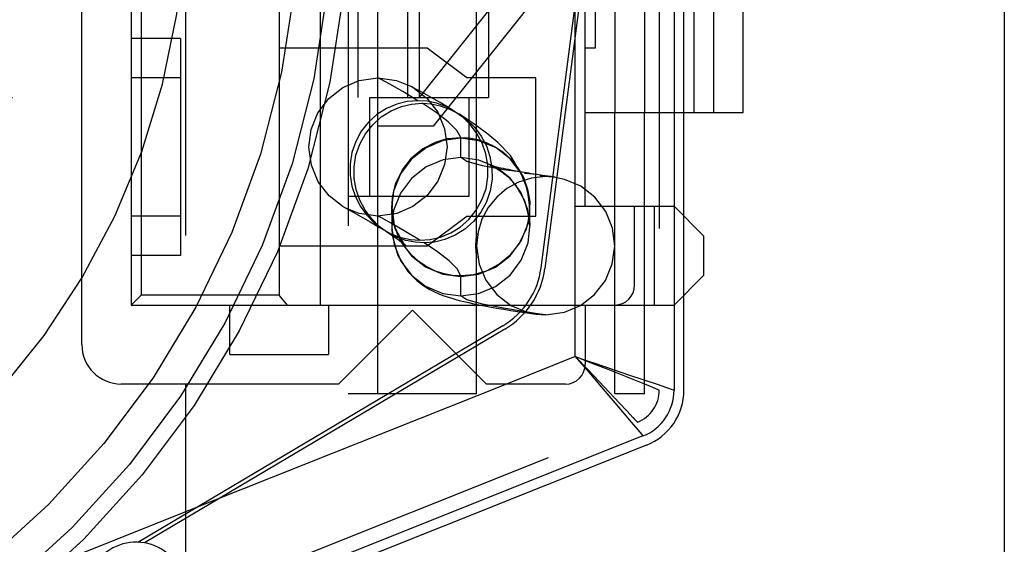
# Model space of a CAD drawing. Header units: millimetres. Extents: x 0 to 210, y 0 to 297.
# Tile 7 of 12: x 147.28 to 149.61, y 146.68 to 147.92. Entities that reach past the tile are written whole.
import ezdxf

# ---------------------------------------------------------------- set-up
doc = ezdxf.new("R2010")
doc.units = ezdxf.units.MM
doc.header["$LTSCALE"] = 19.36
for name, pattern in [('DOT', [0.2, 0.1, -0.1]), ('HIDDEN', [0.2, 0.1, -0.1]), ('PHANTOM', [0.8, 0.45, -0.05, 0.1, -0.05, 0.1, -0.05])]:
    doc.linetypes.add(name, pattern=pattern)
doc.layers.get('0').update_dxf_attribs({"linetype": 'CONTINUOUS'})
doc.layers.add('DEFAULT_2', color=8, linetype='HIDDEN')
doc.layers.add('DEFAULT_3', color=7, linetype='PHANTOM')

msp = doc.modelspace()

# ---------------------------------------------------------------- linework, layer by layer
at = {"color": 7, "linetype": 'Continuous'}
for p, q in [((147.4285, 147.1545), (147.4285, 149.2545)), ((147.5451, 149.1611), (147.5451, 147.2478)), ((147.993, 147.2478), (147.993, 149.1611)), ((147.5685, 149.1378), (147.5685, 147.2711)), ((147.8951, 149.1378), (147.8951, 147.2711)), ((148.5951, 147.4811), (148.5951, 148.9278)), ((148.6185, 147.4811), (148.6185, 148.9278)), ((148.6885, 148.7061), (148.6885, 147.7028)), ((148.7585, 148.7061), (148.7585, 147.7028)), ((148.8751, 148.7061), (148.8751, 147.7028)), ((148.9218, 148.7061), (148.9218, 147.7028)), ((148.9918, 147.7028), (148.9918, 148.7061)), ((148.6418, 147.9711), (148.6418, 147.8545)), ((148.6418, 147.8545), (148.6185, 147.8545)), ((148.1097, 147.7378), (148.343, 147.7378)), ((148.1097, 147.5045), (148.1097, 147.7378)), ((148.343, 147.7378), (148.343, 147.5045)), ((148.6185, 147.7028), (148.9918, 147.7028)), ((148.8285, 147.7028), (148.8285, 147.4811)), ((148.8518, 147.4578), (148.8518, 147.7028)), ((148.343, 147.5045), (148.1097, 147.5045)), ((148.5951, 147.4811), (148.8285, 147.4811)), ((148.7351, 147.2945), (148.7351, 147.4811)), ((148.8285, 147.4811), (148.8985, 147.4111)), ((148.8985, 147.4111), (148.8985, 147.3178)), ((148.8985, 147.3178), (148.8285, 147.2478)), ((147.5685, 147.2711), (147.5451, 147.2478)), ((147.8951, 147.2711), (147.5685, 147.2711)), ((147.9147, 147.2478), (147.8951, 147.2711)), ((148.8518, 147.0469), (148.8518, 147.2711)), ((147.5451, 147.2478), (148.8285, 147.2478)), ((147.7785, 147.1311), (147.7785, 147.2478)), ((148.0118, 147.2478), (148.0118, 147.1311)), ((148.6185, 147.2478), (148.6185, 147.1078)), ((148.8285, 147.2478), (148.8285, 147.0469)), ((148.2101, 147.2361), (148.0351, 147.0611)), ((148.3851, 147.0611), (148.2101, 147.2361)), ((147.7785, 147.1311), (148.0118, 147.1311)), ((148.0351, 147.0611), (147.5218, 147.0611)), ((147.6735, 147.0611), (147.6735, 146.3269)), ((148.5718, 147.0611), (148.3851, 147.0611)), ((148.755, 146.9385), (147.6864, 146.513)), ((148.7636, 146.9169), (147.6797, 146.4852))]:
    msp.add_line(p, q, dxfattribs=at)
at = {"color": 9, "linetype": 'DOT'}
for p, q in [((148.3244, 147.6418), (148.3243, 147.6435)), ((148.3244, 147.5961), (148.3244, 147.6418)), ((148.5051, 147.5559), (148.4748, 147.5587)), ((148.5251, 147.5511), (148.5111, 147.5531)), ((148.8241, 147.0484), (148.8285, 147.0469))]:
    msp.add_line(p, q, dxfattribs=at)
at = {"color": 9, "linetype": 'Continuous'}
for p, q in [((148.6185, 147.118), (148.6411, 147.1102)), ((148.6411, 147.1102), (148.6845, 147.0957)), ((148.6267, 147.0894), (148.6562, 147.0545)), ((148.4322, 147.0611), (147.6735, 146.759)), ((148.7885, 147.0606), (148.811, 147.0529)), ((148.811, 147.0529), (148.8285, 147.0469)), ((148.752, 146.9421), (148.755, 146.9385))]:
    msp.add_line(p, q, dxfattribs=at)
at = {"color": 9, "linetype": 'DOT'}
for points in [[(148.2231, 147.7305), (148.187, 147.752), (148.1567, 147.7692), (148.136, 147.7805), (148.1284, 147.7845)], [(148.3243, 147.6438), (148.3153, 147.6605), (148.2948, 147.6805), (148.2661, 147.7023), (148.2328, 147.7244)], [(148.3244, 147.6418), (148.2829, 147.6364), (148.2423, 147.6195), (148.2077, 147.5927), (148.1816, 147.5575), (148.1656, 147.5165), (148.1612, 147.4821)], [(148.4878, 147.4785), (148.4823, 147.5206), (148.4661, 147.5598), (148.441, 147.5929), (148.4078, 147.6188), (148.3673, 147.636), (148.3245, 147.6418)], [(148.3244, 147.5961), (148.2829, 147.5908), (148.2423, 147.5739), (148.2077, 147.547), (148.1816, 147.5119), (148.1656, 147.4708), (148.1611, 147.4328)], [(148.4641, 147.5627), (148.4255, 147.567), (148.376, 147.5768), (148.3389, 147.5869), (148.3244, 147.5961)], [(148.4878, 147.4359), (148.4823, 147.4749), (148.4661, 147.5141), (148.441, 147.5473), (148.4078, 147.5732), (148.3673, 147.5904), (148.3245, 147.5961)], [(148.779, 147.0527), (148.7899, 147.0483), (148.7935, 147.0469)], [(148.742, 146.9711), (148.7391, 146.974), (148.7308, 146.9829)]]:
    msp.add_lwpolyline(points, dxfattribs=at)
at = {"color": 9, "linetype": 'Continuous'}
for points in [[(148.6845, 147.0957), (148.7235, 147.0825), (148.7885, 147.0606)], [(148.6562, 147.0545), (148.7066, 146.9953), (148.7273, 146.9709)], [(148.7273, 146.9709), (148.7429, 146.9528), (148.752, 146.9421)]]:
    msp.add_lwpolyline(points, dxfattribs=at)
at = {"color": 7, "linetype": 'Continuous'}
for centre, radius, start, end in [((148.6885, 147.2945), 0.0467, 270, 360), ((147.5218, 147.1545), 0.0933, 180, 270), ((148.5718, 147.1078), 0.0467, 270, 360), ((148.7118, 147.0469), 0.1167, 291.7134, 360), ((148.7118, 147.0469), 0.14, 291.7134, 360)]:
    msp.add_arc(centre, radius, start, end, dxfattribs=at)
at = {"layer": 'DEFAULT_2', "color": 8, "linetype": 'HIDDEN'}
for p, q in [((148.0585, 149.3711), (148.0585, 147.0378)), ((148.1285, 147.0378), (148.1285, 149.3711)), ((148.3618, 147.0378), (148.3618, 149.3711)), ((148.7935, 149.3643), (148.7935, 147.0469)), ((147.6735, 149.3478), (147.6735, 147.0611)), ((148.8285, 148.7061), (148.8285, 147.7028)), ((148.8518, 147.7028), (148.8518, 148.7061)), ((148.1985, 148.6711), (148.1985, 147.7378)), ((148.2265, 147.7378), (148.2265, 148.6711)), ((148.3898, 148.6711), (148.3898, 147.7378)), ((148.514, 147.3356), (148.6235, 148.174)), ((148.6327, 148.1728), (148.5233, 147.3344)), ((148.2265, 147.7378), (148.5175, 148.1026)), ((148.5704, 148.0604), (148.2591, 147.6701)), ((147.6618, 147.8778), (147.5451, 147.8778)), ((147.6618, 147.8778), (147.6618, 147.3645)), ((148.2451, 147.8545), (147.8951, 147.8545)), ((148.3385, 147.7845), (148.2451, 147.8545)), ((147.6618, 147.7845), (147.5451, 147.7845)), ((148.0842, 147.7779), (148.1285, 147.7845)), ((148.1285, 147.7845), (148.1725, 147.778)), ((148.5018, 147.7845), (148.3385, 147.7845)), ((148.5018, 147.4578), (148.5018, 147.7845)), ((148.1725, 147.778), (148.2042, 147.7658)), ((148.2109, 147.7623), (148.2042, 147.7658)), ((148.2042, 147.7658), (148.2268, 147.7537)), ((148.2108, 147.7622), (148.2421, 147.7378)), ((145.3285, 147.7378), (148.1097, 147.7378)), ((148.343, 147.7378), (148.3898, 147.7378)), ((148.2082, 147.7227), (148.2329, 147.7244)), ((148.2329, 147.7244), (148.2542, 147.7231)), ((148.2542, 147.7231), (148.2757, 147.7186)), ((148.2757, 147.7186), (148.2978, 147.7108)), ((148.1161, 147.6738), (148.1363, 147.6922)), ((148.2978, 147.7108), (148.321, 147.6986)), ((148.3098, 147.7056), (148.3388, 147.6854)), ((148.3328, 147.691), (148.321, 147.6986)), ((148.3473, 147.6736), (148.3299, 147.6909)), ((148.3607, 147.6722), (148.3328, 147.691)), ((148.6885, 147.0378), (148.6885, 147.7028)), ((148.7585, 147.0378), (148.7585, 147.7028)), ((148.099, 147.6522), (148.1161, 147.6738)), ((148.2591, 147.6701), (148.1285, 147.6701)), ((148.3388, 147.6854), (148.3567, 147.6678)), ((148.3567, 147.6678), (148.3723, 147.647)), ((147.9652, 147.6205), (147.9708, 147.6626)), ((148.2858, 147.6638), (148.2918, 147.6218)), ((148.2935, 147.6409), (148.3243, 147.6435)), ((147.9711, 147.5785), (147.9652, 147.6205)), ((148.2918, 147.6218), (148.2862, 147.5797)), ((148.0723, 147.5743), (148.0765, 147.6015)), ((148.1865, 147.5673), (148.208, 147.5947)), ((148.0725, 147.547), (148.0723, 147.5743)), ((148.3884, 147.5505), (148.3883, 147.5786)), ((148.3956, 147.5769), (148.3944, 147.5772)), ((148.398, 147.5722), (148.3982, 147.5448)), ((148.1865, 147.5676), (148.1708, 147.5365)), ((148.4849, 147.5592), (148.4641, 147.5627)), ((148.5251, 147.5511), (148.4916, 147.5473)), ((148.5175, 147.554), (148.5051, 147.5559)), ((148.5373, 147.5511), (148.5175, 147.554)), ((148.5475, 147.5491), (148.5251, 147.5511)), ((148.5476, 147.5496), (148.5373, 147.5511)), ((148.5694, 147.5446), (148.5475, 147.5491)), ((148.3982, 147.5448), (148.394, 147.5176)), ((148.4611, 147.538), (148.4333, 147.5229)), ((148.4916, 147.5473), (148.4611, 147.538)), ((148.487, 147.4955), (148.4756, 147.5435)), ((148.6079, 147.5287), (148.5694, 147.5446)), ((148.6413, 147.5023), (148.6079, 147.5287)), ((148.1097, 147.5045), (148.0585, 147.5045)), ((148.4092, 147.5029), (148.3893, 147.4785)), ((148.4333, 147.5229), (148.4092, 147.5029)), ((148.4871, 147.4955), (148.4824, 147.5217)), ((148.6671, 147.4686), (148.6413, 147.5023)), ((148.1611, 147.4785), (148.1611, 147.4328)), ((148.1615, 147.4678), (148.1612, 147.4822)), ((148.3893, 147.4785), (148.3743, 147.4506)), ((148.4878, 147.4748), (148.4873, 147.4926)), ((148.4878, 147.4328), (148.4878, 147.4785)), ((148.7818, 147.4811), (148.7818, 147.2478)), ((148.8285, 147.4811), (148.8285, 147.2478)), ((147.6618, 147.4578), (147.5451, 147.4578)), ((148.0844, 147.4643), (148.0529, 147.4764)), ((148.1285, 147.4578), (148.0844, 147.4643)), ((148.1728, 147.4644), (148.1285, 147.4578)), ((148.1616, 147.4655), (148.1663, 147.4393)), ((148.2451, 147.3878), (148.3385, 147.4578)), ((148.3385, 147.4578), (148.5018, 147.4578)), ((148.8518, 147.2711), (148.8518, 147.4578)), ((148.3743, 147.4506), (148.3653, 147.4205)), ((148.1325, 147.4311), (148.1406, 147.4261)), ((148.1612, 147.4292), (148.1624, 147.4127)), ((148.1624, 147.4127), (148.1758, 147.3648)), ((148.3653, 147.4205), (148.3618, 147.3878)), ((148.4621, 147.3934), (148.4778, 147.4245)), ((147.8951, 147.3878), (148.2451, 147.3878)), ((148.1862, 147.395), (148.1919, 147.3903)), ((148.2055, 147.4023), (148.2277, 147.4008)), ((148.3618, 147.3878), (148.3679, 147.3446)), ((148.4622, 147.3931), (148.4407, 147.3657)), ((147.6618, 147.3645), (147.5451, 147.3645)), ((148.1758, 147.3648), (148.1995, 147.3267)), ((148.6664, 147.3059), (148.6825, 147.3451)), ((148.3552, 147.3195), (148.3244, 147.3168)), ((148.2899, 147.2678), (148.2976, 147.2653)), ((148.4426, 147.2469), (148.481, 147.231)), ((148.5692, 147.231), (148.6074, 147.2467)), ((148.4095, 147.2406), (148.4264, 147.2377)), ((148.4264, 147.2377), (148.4428, 147.235)), ((148.4428, 147.235), (148.4643, 147.2316)), ((148.4643, 147.2316), (148.4756, 147.2299)), ((148.4756, 147.2299), (148.5021, 147.2261)), ((148.481, 147.231), (148.5029, 147.2265)), ((148.5021, 147.2261), (148.5028, 147.226)), ((148.5029, 147.2265), (148.5251, 147.2245)), ((148.5251, 147.2245), (148.5692, 147.231)), ((147.5608, 146.6876), (148.4241, 147.1992)), ((148.4288, 147.1911), (147.5764, 146.686)), ((148.3618, 147.0378), (148.0585, 147.0378)), ((148.7585, 147.0378), (148.6885, 147.0378)), ((146.7332, 146.1711), (148.742, 146.9711)), ((147.6735, 146.759), (146.6598, 146.3554))]:
    msp.add_line(p, q, dxfattribs=at)
at = {"layer": 'DEFAULT_2', "color": 8, "linetype": 'DOT'}
for p, q in [((148.0818, 147.7378), (148.0818, 148.6711)), ((148.1612, 147.4821), (148.1611, 147.4785)), ((148.1611, 147.4785), (148.1667, 147.4364)), ((148.4878, 147.4749), (148.4878, 147.4785)), ((148.5951, 147.126), (148.5951, 147.4811)), ((148.1366, 147.4536), (148.1285, 147.4578)), ((148.4833, 147.4405), (148.4878, 147.4749)), ((148.1611, 147.4328), (148.1612, 147.4292)), ((148.1667, 147.4364), (148.1827, 147.3976)), ((148.4674, 147.3994), (148.4833, 147.4405)), ((148.4833, 147.3948), (148.4878, 147.4328)), ((148.4878, 147.4328), (148.4878, 147.4359)), ((148.1612, 147.4292), (148.1667, 147.3907)), ((148.1667, 147.3907), (148.1829, 147.3515)), ((148.1829, 147.3972), (148.208, 147.364)), ((148.4674, 147.3538), (148.4833, 147.3948)), ((148.208, 147.364), (148.2411, 147.3381)), ((148.1829, 147.3515), (148.208, 147.3184)), ((148.2411, 147.3381), (148.2816, 147.3209)), ((148.2816, 147.3209), (148.3244, 147.3151)), ((148.3245, 147.3152), (148.3244, 147.3169)), ((148.3245, 147.3151), (148.366, 147.3205)), ((148.3245, 147.2695), (148.3245, 147.3151)), ((148.2816, 147.2752), (148.3244, 147.2695)), ((148.3245, 147.2695), (148.366, 147.2749)), ((148.3389, 147.2603), (148.3245, 147.2695)), ((148.3758, 147.2502), (148.3389, 147.2603)), ((148.4254, 147.2403), (148.3758, 147.2502)), ((148.4769, 147.2317), (148.4254, 147.2403)), ((148.5951, 147.126), (148.4322, 147.0611)), ((148.5951, 147.126), (148.6185, 147.118)), ((148.6353, 147.1098), (148.5951, 147.126)), ((148.5951, 147.126), (148.6267, 147.0894)), ((148.6726, 147.0952), (148.6353, 147.1098)), ((148.7595, 147.0606), (148.6726, 147.0952)), ((148.6519, 147.0661), (148.6986, 147.0169)), ((148.7783, 147.053), (148.7595, 147.0606)), ((148.7394, 146.9738), (148.742, 146.9711))]:
    msp.add_line(p, q, dxfattribs=at)
at = {"layer": 'DEFAULT_2', "color": 8, "linetype": 'HIDDEN'}
for points in [[(148.0123, 147.7357), (148.0458, 147.762), (148.0842, 147.7779)], [(147.9708, 147.6626), (147.9865, 147.702), (148.0123, 147.7357)], [(148.2755, 147.7262), (148.2491, 147.7414), (148.2268, 147.7537)], [(148.244, 147.7363), (148.2698, 147.7031), (148.2858, 147.6638)], [(148.2231, 147.7305), (148.1979, 147.7286), (148.1733, 147.7226), (148.1488, 147.7122), (148.1259, 147.6978), (148.106, 147.6796), (148.0891, 147.6582), (148.076, 147.6342), (148.067, 147.6085), (148.0626, 147.5816), (148.0626, 147.5545), (148.0669, 147.5283), (148.0751, 147.5034), (148.087, 147.4805), (148.1019, 147.46), (148.1193, 147.4421), (148.1406, 147.4261)], [(148.1363, 147.6922), (148.1594, 147.7065), (148.1839, 147.7167), (148.2082, 147.7227)], [(148.3098, 147.7056), (148.2889, 147.7165), (148.2666, 147.7245), (148.2448, 147.7292), (148.2231, 147.7305)], [(148.3098, 147.7056), (148.3038, 147.7093), (148.2755, 147.7262)], [(148.3883, 147.5786), (148.3835, 147.6053), (148.3749, 147.6304), (148.3625, 147.6532), (148.3473, 147.6736)], [(148.4756, 147.5435), (148.4415, 147.6007), (148.4121, 147.6314), (148.3881, 147.6518), (148.3607, 147.6722)], [(148.0765, 147.6015), (148.0857, 147.6278), (148.099, 147.6522)], [(148.2935, 147.6412), (148.2638, 147.6321), (148.2344, 147.6165), (148.208, 147.595)], [(148.3243, 147.6435), (148.3438, 147.6426), (148.3636, 147.6387), (148.3841, 147.6321), (148.4044, 147.6225), (148.4238, 147.6097), (148.4419, 147.5934), (148.4586, 147.5731), (148.4724, 147.5491), (148.4824, 147.5214), (148.4873, 147.4926)], [(148.3723, 147.647), (148.3849, 147.6237), (148.3934, 147.5986), (148.398, 147.5722)], [(148.0529, 147.4764), (148.0462, 147.4801), (148.0129, 147.506), (147.9872, 147.5392), (147.9711, 147.5785)], [(148.2862, 147.5797), (148.2704, 147.5403), (148.2446, 147.5066)], [(148.3944, 147.5772), (148.3938, 147.5774), (148.3931, 147.5776), (148.3933, 147.5775), (148.3949, 147.5769), (148.398, 147.5756), (148.4032, 147.5732), (148.4105, 147.5694), (148.4214, 147.5625), (148.4354, 147.5513), (148.4539, 147.5314), (148.4753, 147.4949), (148.487, 147.4494), (148.4878, 147.4359)], [(148.4094, 147.5734), (148.405, 147.5744), (148.4012, 147.5754), (148.3981, 147.5762), (148.3956, 147.5769)], [(148.4639, 147.5627), (148.4502, 147.5652), (148.4435, 147.5664), (148.4371, 147.5676), (148.4309, 147.5688), (148.425, 147.57), (148.4194, 147.5712), (148.4142, 147.5723), (148.4094, 147.5734)], [(148.2277, 147.4008), (148.2523, 147.4026), (148.2764, 147.4084), (148.3005, 147.4182), (148.3232, 147.4321), (148.3435, 147.4502), (148.3609, 147.4717), (148.3745, 147.4961), (148.384, 147.5226), (148.3884, 147.5505)], [(148.5051, 147.5559), (148.4918, 147.558), (148.4849, 147.5592)], [(148.0856, 147.4954), (148.077, 147.5205), (148.0725, 147.547)], [(148.1614, 147.4678), (148.1628, 147.5027), (148.1708, 147.5362)], [(148.1628, 147.5031), (148.1613, 147.4697), (148.1616, 147.4655)], [(148.2446, 147.5066), (148.2112, 147.4803), (148.1728, 147.4644)], [(148.394, 147.5176), (148.3848, 147.4913), (148.3715, 147.4669), (148.3544, 147.4453), (148.3342, 147.4269)], [(148.1138, 147.4513), (148.0982, 147.4721), (148.0856, 147.4954)], [(148.4873, 147.4926), (148.4859, 147.4576), (148.4779, 147.4242)], [(148.4858, 147.4579), (148.4873, 147.4912), (148.4871, 147.4955)], [(148.0529, 147.4764), (148.0571, 147.4742), (148.0697, 147.4674), (148.0882, 147.4571), (148.1099, 147.4447), (148.1325, 147.4311)], [(148.3244, 147.3168), (148.3049, 147.3178), (148.2851, 147.3216), (148.2646, 147.3282), (148.2443, 147.3379), (148.2249, 147.3506), (148.2068, 147.3669), (148.1902, 147.3873), (148.1763, 147.4113), (148.1663, 147.4389), (148.1614, 147.4678)], [(148.1919, 147.3903), (148.1951, 147.3873), (148.1896, 147.3931), (148.1695, 147.429), (148.1616, 147.4655)], [(148.6825, 147.3451), (148.6885, 147.3872), (148.6828, 147.4292), (148.6671, 147.4686)], [(148.1489, 147.4209), (148.1316, 147.4337), (148.1138, 147.4513)], [(148.1406, 147.4261), (148.1607, 147.4155), (148.1834, 147.4071), (148.2055, 147.4023)], [(148.2376, 147.3947), (148.2162, 147.396), (148.1947, 147.4005), (148.1727, 147.4083), (148.1514, 147.4193), (148.1489, 147.4209)], [(148.1489, 147.4209), (148.1539, 147.4177), (148.1729, 147.4049), (148.1862, 147.395)], [(148.3342, 147.4269), (148.3111, 147.4126), (148.2866, 147.4024), (148.2623, 147.3964), (148.2376, 147.3947)], [(148.3618, 147.4166), (148.3599, 147.4021), (148.3593, 147.3878), (148.3599, 147.3736), (148.3618, 147.3597)], [(148.3552, 147.3198), (148.3848, 147.3288), (148.4142, 147.3445), (148.4407, 147.366)], [(148.3679, 147.3446), (148.3834, 147.3067), (148.4092, 147.2731), (148.4426, 147.2469)], [(148.1995, 147.3267), (148.2202, 147.3056), (148.2368, 147.2931), (148.251, 147.2845), (148.2625, 147.2787), (148.2727, 147.2742), (148.2816, 147.2707), (148.2899, 147.2678)], [(148.6074, 147.2467), (148.6407, 147.2726), (148.6664, 147.3059)], [(148.2976, 147.2653), (148.3053, 147.263), (148.3127, 147.2609), (148.3202, 147.2589), (148.3277, 147.257), (148.3354, 147.2552)], [(148.3354, 147.2552), (148.3431, 147.2535), (148.351, 147.2518), (148.3591, 147.2501), (148.3673, 147.2484)], [(148.3673, 147.2484), (148.3756, 147.2468), (148.384, 147.2452), (148.3925, 147.2436), (148.4095, 147.2406)]]:
    msp.add_lwpolyline(points, dxfattribs=at)
at = {"layer": 'DEFAULT_2', "color": 8, "linetype": 'DOT'}
for points in [[(148.2279, 147.4009), (148.1904, 147.4235), (148.1584, 147.4417), (148.1366, 147.4536)], [(148.3244, 147.3171), (148.3159, 147.3332), (148.2966, 147.3524), (148.2694, 147.3733), (148.2377, 147.3947)], [(148.366, 147.3205), (148.4066, 147.3374), (148.4412, 147.3643), (148.4674, 147.3994)], [(148.366, 147.2749), (148.4066, 147.2918), (148.4412, 147.3186), (148.4674, 147.3538)], [(148.208, 147.3184), (148.2411, 147.2925), (148.2816, 147.2752)], [(148.5252, 147.2245), (148.5111, 147.2265), (148.4769, 147.2317)], [(148.5951, 147.126), (148.6246, 147.0953), (148.6519, 147.0661)], [(148.7935, 147.0469), (148.7897, 147.0485), (148.7783, 147.053)], [(148.6986, 147.0169), (148.7173, 146.9969), (148.7313, 146.9823), (148.7394, 146.9738)]]:
    msp.add_lwpolyline(points, dxfattribs=at)
at = {"layer": 'DEFAULT_2', "color": 8, "linetype": 'HIDDEN'}
for radius in [2.135, 2.0183]:
    msp.add_circle((145.9235, 148.2045), radius, dxfattribs=at)
at = {"layer": 'DEFAULT_2', "color": 8, "linetype": 'DOT'}
msp.add_circle((145.9235, 148.2045), 2.0961, dxfattribs=at)
at = {"layer": 'DEFAULT_2', "color": 8, "linetype": 'HIDDEN'}
for centre, radius, start, end in [((145.9235, 148.2045), 2.0417, 244.7888, 115.2112), ((145.9235, 148.2045), 1.75, 187.2786, 90), ((148.3289, 147.3597), 0.1867, 300.65, 352.56), ((148.3289, 147.3597), 0.196, 300.65, 352.56), ((148.7118, 147.0469), 0.0817, 291.7134, 0), ((147.5568, 146.571), 0.1167, 0, 134.9971)]:
    msp.add_arc(centre, radius, start, end, dxfattribs=at)
at = {"layer": 'DEFAULT_3', "color": 7, "linetype": 'PHANTOM'}
msp.add_line((149.6092, 182.3303), (149.6092, 132.3303), dxfattribs=at)

doc.saveas('drawing.dxf')
